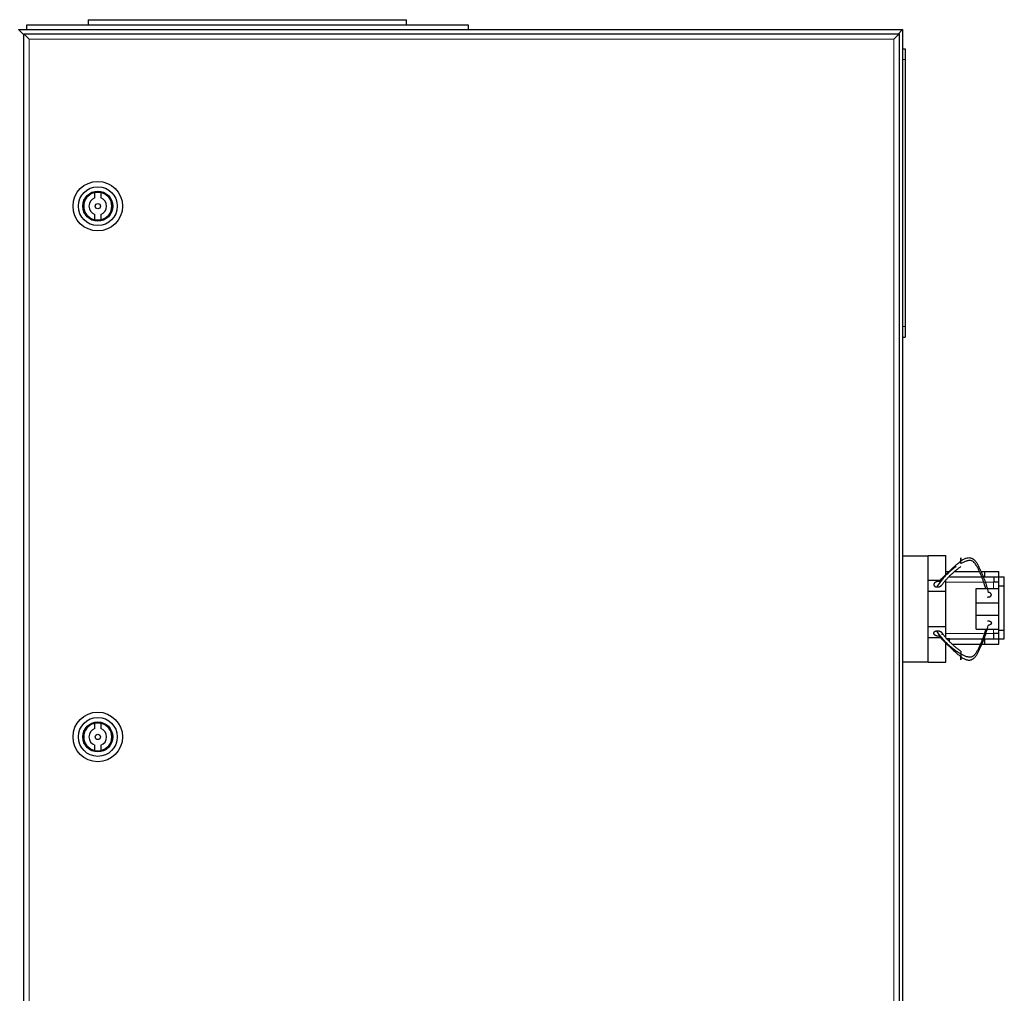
# Model space of a CAD drawing. Header units: inches. Extents: x 0 to 17820, y -10 to 12600.
# Tile 186 of 256: x 5737 to 6294, y 10604 to 11154. Entities that reach past the tile are written whole.
import ezdxf

# ---------------------------------------------------------------- set-up
doc = ezdxf.new("R2010")
doc.units = ezdxf.units.IN
doc.layers.add('1', color=7, linetype='Continuous', true_color=0xffffff)

msp = doc.modelspace()

# ---------------------------------------------------------------- linework, layer by layer
at = {"layer": '1', "color": 2, "linetype": 'Continuous', "lineweight": 25}
for p, q in [((5775.643, 11153.901), (5775.643, 11150.901)), ((5775.643, 11153.901), (5955.643, 11153.901)), ((5955.643, 11150.901), (5955.643, 11153.901)), ((5736.143, 11148.401), (6236.143, 11148.401)), ((5738.943, 11145.601), (5736.143, 11148.401)), ((5740.643, 11150.901), (5740.643, 11148.401)), ((5990.643, 11150.901), (5740.643, 11150.901)), ((5990.643, 11148.401), (5990.643, 11150.901)), ((6236.143, 11148.401), (6233.343, 11145.601)), ((6236.143, 11148.401), (6236.143, 10348.401)), ((5739.143, 10350.901), (5739.143, 11145.901)), ((5739.143, 11145.901), (5742.143, 11142.901)), ((5739.143, 11145.901), (6234.143, 11145.901)), ((6234.143, 11145.901), (6231.143, 11142.901)), ((6234.143, 11145.901), (6234.143, 10350.901)), ((6236.143, 11137.401), (6237.643, 11137.401)), ((6237.643, 11137.401), (6237.643, 11131.401)), ((6237.643, 11131.401), (6237.643, 10980.401)), ((5779.375, 11053.214), (5779.375, 11056.274)), ((5782.712, 11056.274), (5782.712, 11053.214)), ((5779.375, 11040.728), (5779.375, 11043.788)), ((5782.712, 11043.788), (5782.712, 11040.728)), ((6237.643, 10980.401), (6237.643, 10974.401)), ((6236.143, 10974.401), (6237.643, 10974.401)), ((6236.143, 10850.901), (6250.643, 10850.901)), ((6250.643, 10850.901), (6250.643, 10851.101)), ((6250.643, 10851.101), (6260.643, 10851.101)), ((6250.643, 10835.928), (6250.643, 10850.901)), ((6260.643, 10839.689), (6260.643, 10851.101)), ((6260.643, 10841.901), (6262.643, 10841.901)), ((6265.6, 10841.901), (6279.625, 10841.901)), ((6280.389, 10841.901), (6282.643, 10841.901)), ((6282.643, 10838.901), (6282.643, 10841.901)), ((6282.643, 10841.901), (6290.641, 10841.901)), ((6290.641, 10838.899), (6290.641, 10841.901)), ((6250.643, 10837.101), (6258.559, 10837.101)), ((6250.643, 10830.901), (6250.643, 10835.928)), ((6260.643, 10830.901), (6260.643, 10837.101)), ((6262.643, 10838.901), (6282.643, 10838.901)), ((6290.593, 10835.901), (6287.593, 10835.901)), ((6287.643, 10838.901), (6287.643, 10835.901)), ((6290.593, 10833.899), (6290.593, 10838.899)), ((6290.593, 10838.899), (6293.643, 10838.899)), ((6293.643, 10833.899), (6293.643, 10838.899)), ((6250.643, 10810.901), (6250.643, 10830.901)), ((6250.643, 10830.901), (6260.643, 10830.901)), ((6260.643, 10810.901), (6260.643, 10830.901)), ((6277.643, 10832.372), (6290.593, 10832.372)), ((6277.643, 10824.372), (6277.643, 10832.372)), ((6290.593, 10808.903), (6290.593, 10833.899)), ((6290.593, 10833.899), (6293.643, 10833.899)), ((6293.643, 10808.903), (6293.643, 10833.899)), ((6277.643, 10817.372), (6277.643, 10824.372)), ((6277.643, 10824.372), (6290.593, 10824.372)), ((6277.643, 10809.372), (6277.643, 10817.372)), ((6277.643, 10817.372), (6290.593, 10817.372)), ((6250.643, 10805.874), (6250.643, 10810.901)), ((6250.643, 10810.901), (6260.643, 10810.901)), ((6260.643, 10804.701), (6260.643, 10810.901)), ((6277.643, 10809.372), (6290.593, 10809.372)), ((6290.593, 10806.901), (6287.593, 10806.901)), ((6287.643, 10803.901), (6287.643, 10806.901)), ((6290.593, 10803.903), (6290.593, 10808.903)), ((6290.593, 10808.903), (6293.643, 10808.903)), ((6293.643, 10803.903), (6293.643, 10808.903)), ((6250.643, 10790.901), (6250.643, 10805.874)), ((6250.643, 10804.701), (6258.512, 10804.701)), ((6262.643, 10803.901), (6260.643, 10803.901)), ((6260.643, 10790.701), (6260.643, 10802.055)), ((6262.643, 10803.901), (6282.643, 10803.901)), ((6262.643, 10802.453), (6262.643, 10803.901)), ((6282.643, 10800.901), (6282.643, 10803.901)), ((6290.593, 10803.903), (6293.643, 10803.903)), ((6290.641, 10800.901), (6290.641, 10803.903)), ((6264.312, 10800.901), (6280.106, 10800.901)), ((6280.762, 10800.901), (6282.643, 10800.901)), ((6282.643, 10800.901), (6290.641, 10800.901)), ((6236.143, 10790.901), (6250.643, 10790.901)), ((6250.643, 10790.701), (6250.643, 10790.901)), ((6250.643, 10790.701), (6260.643, 10790.701)), ((5779.375, 10753.214), (5779.375, 10756.274)), ((5782.712, 10756.274), (5782.712, 10753.214)), ((5779.375, 10740.728), (5779.375, 10743.788)), ((5782.712, 10743.788), (5782.712, 10740.728))]:
    msp.add_line(p, q, dxfattribs=at)
at = {"layer": '1', "color": 110, "linetype": 'Continuous', "lineweight": 13}
for p, q in [((5738.943, 11145.601), (5738.943, 10351.201)), ((5739.144, 11145.601), (5738.943, 11145.601)), ((6231.143, 11142.901), (5742.143, 11142.901)), ((5742.143, 11142.901), (5742.143, 10353.901)), ((6231.143, 10353.901), (6231.143, 11142.901)), ((6236.143, 11131.401), (6237.643, 11131.401)), ((6236.143, 10980.401), (6237.643, 10980.401)), ((6260.641, 10835.901), (6281.589, 10835.901)), ((6282.498, 10835.901), (6287.593, 10835.901)), ((6287.593, 10832.372), (6287.593, 10835.901)), ((6281.904, 10806.901), (6260.641, 10806.901)), ((6287.593, 10806.901), (6282.873, 10806.901)), ((6287.593, 10806.901), (6287.593, 10809.372))]:
    msp.add_line(p, q, dxfattribs=at)
at = {"layer": '1', "color": 2, "linetype": 'Continuous', "lineweight": 25}
for centre, radius in [((5781.043, 11048.501), 14), ((5781.043, 11048.501), 11), ((5781.043, 11048.501), 8.5), ((5781.043, 11048.501), 8), ((5781.043, 11048.501), 1.5), ((5781.043, 10748.501), 14), ((5781.043, 10748.501), 11), ((5781.043, 10748.501), 8.5), ((5781.043, 10748.501), 8), ((5781.043, 10748.501), 1.5)]:
    msp.add_circle(centre, radius, dxfattribs=at)
for centre, radius, start, end in [((5781.043, 11048.501), 7.95, 102.11798, 257.88202), ((5781.043, 11048.501), 5, 109.49845, 250.50155), ((5781.043, 11048.501), 7.95, 282.11798, 77.88202), ((5781.043, 11048.501), 5, 289.49845, 70.50155), ((5781.043, 10748.501), 7.95, 102.11798, 257.88202), ((5781.043, 10748.501), 5, 109.49845, 250.50155), ((5781.043, 10748.501), 7.95, 282.11798, 77.88202), ((5781.043, 10748.501), 5, 289.49845, 70.50155)]:
    msp.add_arc(centre, radius, start, end, dxfattribs=at)
for points, degree, knots in [([(6256.821, 10836.3), (6257.706, 10837.315), (6259.107, 10838.823), (6261.108, 10840.778), (6262.637, 10842.221), (6264.201, 10843.669), (6265.802, 10845.13), (6267.441, 10846.594), (6268.571, 10847.539), (6269.143, 10847.982)], 3, [0, 0, 0, 0, 0.25, 0.375, 0.5, 0.625, 0.75, 0.875, 1, 1, 1, 1]), ([(6269.143, 10847.982), (6269.634, 10848.336), (6270.648, 10848.993), (6272.04, 10849.573), (6273.209, 10849.806), (6274.123, 10849.843), (6274.911, 10849.659), (6275.501, 10849.404), (6275.906, 10849.165), (6276.275, 10848.893), (6276.728, 10848.495), (6277.441, 10847.728), (6278.275, 10846.493), (6279.124, 10844.934), (6279.889, 10843.343), (6280.615, 10841.737), (6281.538, 10839.577), (6282.612, 10836.855), (6283.69, 10833.545), (6284.258, 10831.32), (6284.503, 10830.21)], 3, [0, 0, 0, 0, 0.0625, 0.125, 0.15625, 0.1875, 0.21875, 0.234375, 0.25, 0.265625, 0.28125, 0.3125, 0.375, 0.4375, 0.5, 0.5625, 0.625, 0.75, 0.875, 1, 1, 1, 1]), ([(6269.143, 10846.464), (6269.143, 10846.597), (6269.143, 10846.871), (6269.143, 10847.218), (6269.143, 10847.583), (6269.143, 10847.952), (6269.143, 10848.255), (6269.143, 10848.493), (6269.143, 10848.665), (6269.143, 10848.828), (6269.143, 10849.027), (6269.143, 10849.228), (6269.143, 10849.345), (6269.143, 10849.44), (6269.143, 10849.523), (6269.143, 10849.61), (6269.143, 10849.639), (6269.143, 10849.645), (6269.143, 10849.631), (6269.143, 10849.581), (6269.143, 10849.536), (6269.143, 10849.473), (6269.143, 10849.397), (6269.143, 10849.226), (6269.143, 10849.002), (6269.143, 10848.752), (6269.143, 10848.468), (6269.143, 10848.158), (6269.143, 10847.982)], 5, [0, 0, 0, 0, 0, 0, 0.1042545, 0.2083296, 0.25, 0.25, 0.25, 0.3128199, 0.375, 0.375, 0.375, 0.4171102, 0.5, 0.5, 0.5, 0.5210512, 0.625, 0.625, 0.625, 0.6251827, 0.7291347, 0.75, 0.75, 0.75, 0.8639149, 1, 1, 1, 1, 1, 1]), ([(6272.23, 10847.892), (6271.709, 10847.741), (6270.625, 10847.321), (6269.649, 10846.773), (6269.143, 10846.464)], 3, [0, 0, 0, 0, 0.4645248, 1, 1, 1, 1]), ([(6283.06, 10832.454), (6282.882, 10833.127), (6282.364, 10834.936), (6281.553, 10837.288), (6280.697, 10839.52), (6280.011, 10841.186), (6279.279, 10842.842), (6278.456, 10844.476), (6277.644, 10845.808), (6276.951, 10846.69), (6276.509, 10847.166), (6276.147, 10847.497), (6275.746, 10847.783), (6275.152, 10848.061), (6274.346, 10848.235), (6273.39, 10848.162), (6272.691, 10848.019), (6272.31, 10847.915), (6272.23, 10847.892)], 3, [0, 0, 0, 0, 0.1042302, 0.2810414, 0.369447, 0.4578526, 0.5462582, 0.6346638, 0.7230694, 0.7672722, 0.7893736, 0.811475, 0.8335764, 0.8556778, 0.8998807, 0.9440835, 0.9882863, 1, 1, 1, 1]), ([(6266.35, 10844.729), (6265.945, 10844.443), (6264.911, 10843.683), (6263.279, 10842.38), (6261.487, 10840.776), (6259.79, 10839.049), (6257.708, 10836.614), (6256.315, 10834.638), (6255.463, 10833.257)], 3, [0, 0, 0, 0, 0.0945788, 0.2454823, 0.3963859, 0.5472894, 0.6981929, 1, 1, 1, 1]), ([(6256.821, 10836.3), (6256.633, 10836.321), (6256.284, 10836.336), (6255.934, 10836.308), (6255.594, 10836.241), (6255.247, 10836.129), (6254.953, 10836.012), (6254.806, 10835.942), (6254.667, 10835.864), (6254.536, 10835.779), (6254.333, 10835.625), (6254.219, 10835.527), (6254.117, 10835.421), (6254.03, 10835.309), (6253.912, 10835.111), (6253.846, 10834.966), (6253.807, 10834.837), (6253.787, 10834.706), (6253.787, 10834.51), (6253.81, 10834.337), (6253.847, 10834.209), (6253.905, 10834.087), (6254.009, 10833.935), (6254.168, 10833.759), (6254.404, 10833.569), (6254.702, 10833.422), (6255.034, 10833.321), (6255.32, 10833.272), (6255.463, 10833.257)], 5, [0, 0, 0, 0, 0, 0, 0.1360851, 0.25, 0.25, 0.25, 0.2708653, 0.3748173, 0.375, 0.375, 0.375, 0.4789488, 0.5, 0.5, 0.5, 0.5828898, 0.625, 0.625, 0.625, 0.6871801, 0.75, 0.75, 0.75, 0.7916704, 0.8957455, 1, 1, 1, 1, 1, 1]), ([(6255.463, 10833.257), (6255.656, 10833.237), (6256.003, 10833.225), (6256.352, 10833.255), (6256.692, 10833.325), (6257.084, 10833.454), (6257.368, 10833.574), (6257.513, 10833.647), (6257.65, 10833.727), (6257.813, 10833.84), (6257.985, 10833.976), (6258.083, 10834.065), (6258.172, 10834.16), (6258.249, 10834.26), (6258.296, 10834.331)], 5, [0, 0, 0, 0, 0, 0, 0.2888057, 0.5141884, 0.5141884, 0.5141884, 0.6297551, 0.7712826, 0.7712826, 0.7712826, 0.843656, 1, 1, 1, 1, 1, 1]), ([(6284.084, 10827.589), (6284.216, 10827.577), (6284.484, 10827.568), (6284.807, 10827.592), (6285.117, 10827.657), (6285.397, 10827.758), (6285.611, 10827.861), (6285.809, 10827.976), (6286.016, 10828.135), (6286.173, 10828.32), (6286.271, 10828.52), (6286.313, 10828.691), (6286.332, 10828.863), (6286.323, 10829.053), (6286.256, 10829.258), (6286.132, 10829.452), (6285.974, 10829.613), (6285.787, 10829.77), (6285.546, 10829.933), (6285.281, 10830.055), (6284.987, 10830.144), (6284.675, 10830.194), (6284.503, 10830.21)], 5, [0, 0, 0, 0, 0, 0, 0.1042545, 0.2083296, 0.25, 0.25, 0.25, 0.3128199, 0.4171102, 0.5, 0.5, 0.5, 0.5210512, 0.6251827, 0.7291347, 0.75, 0.75, 0.75, 0.8639149, 1, 1, 1, 1, 1, 1]), ([(6256.821, 10805.443), (6256.607, 10805.419), (6256.279, 10805.422), (6256.062, 10805.437), (6255.848, 10805.465), (6255.637, 10805.505), (6255.43, 10805.557), (6255.23, 10805.621), (6255.036, 10805.695), (6254.851, 10805.781), (6254.676, 10805.876), (6254.511, 10805.981), (6254.357, 10806.097), (6254.218, 10806.221), (6254.095, 10806.354), (6253.99, 10806.496), (6253.905, 10806.645), (6253.842, 10806.802), (6253.802, 10806.964), (6253.785, 10807.128), (6253.794, 10807.291), (6253.82, 10807.417), (6253.845, 10807.496), (6253.875, 10807.574), (6253.912, 10807.649), (6253.954, 10807.723), (6254.004, 10807.794), (6254.082, 10807.891), (6254.217, 10808.015), (6254.373, 10808.127), (6254.546, 10808.226), (6254.734, 10808.31), (6254.934, 10808.38), (6255.142, 10808.435), (6255.302, 10808.465), (6255.409, 10808.48), (6255.463, 10808.486)], 2, [0, 0, 0, 0.0625, 0.09375, 0.125, 0.15625, 0.1875, 0.21875, 0.25, 0.28125, 0.3125, 0.34375, 0.375, 0.40625, 0.4375, 0.46875, 0.5, 0.53125, 0.5625, 0.59375, 0.625, 0.65625, 0.6741071, 0.6875, 0.7053571, 0.71875, 0.7366071, 0.75, 0.78125, 0.8125, 0.84375, 0.875, 0.90625, 0.9375, 0.96875, 0.984375, 1, 1, 1]), ([(6255.463, 10808.486), (6255.675, 10808.509), (6256.003, 10808.503), (6256.219, 10808.486), (6256.433, 10808.457), (6256.644, 10808.416), (6256.85, 10808.363), (6257.05, 10808.299), (6257.243, 10808.224), (6257.428, 10808.138), (6257.603, 10808.043), (6257.768, 10807.937), (6257.921, 10807.822), (6258.061, 10807.697), (6258.185, 10807.565), (6258.293, 10807.424), (6258.382, 10807.275), (6258.45, 10807.12), (6258.484, 10806.995), (6258.499, 10806.914), (6258.508, 10806.833), (6258.51, 10806.751), (6258.506, 10806.67), (6258.494, 10806.589), (6258.476, 10806.508), (6258.451, 10806.429), (6258.42, 10806.351), (6258.382, 10806.276), (6258.338, 10806.202), (6258.287, 10806.131), (6258.262, 10806.101)], 2, [0, 0, 0, 0.0833351, 0.1250026, 0.1666701, 0.2083377, 0.2500052, 0.2916727, 0.3333403, 0.3750078, 0.4166753, 0.4583429, 0.5000104, 0.541678, 0.5833455, 0.625013, 0.6666806, 0.7083481, 0.7500156, 0.7738256, 0.7916832, 0.8154932, 0.8333507, 0.8571607, 0.8750182, 0.8988282, 0.9166858, 0.9404958, 0.9583533, 0.9821633, 1, 1, 1]), ([(6269.143, 10795.279), (6268.414, 10795.655), (6267.06, 10796.492), (6265.143, 10797.876), (6263.279, 10799.364), (6261.487, 10800.968), (6259.79, 10802.694), (6257.708, 10805.129), (6256.315, 10807.105), (6255.463, 10808.486)], 3, [0, 0, 0, 0, 0.125, 0.25, 0.375, 0.5, 0.625, 0.75, 1, 1, 1, 1]), ([(6269.143, 10793.761), (6269.634, 10793.408), (6270.648, 10792.751), (6272.04, 10792.17), (6273.209, 10791.937), (6274.123, 10791.901), (6274.911, 10792.084), (6275.501, 10792.339), (6275.906, 10792.579), (6276.275, 10792.851), (6276.728, 10793.249), (6277.441, 10794.016), (6278.275, 10795.25), (6279.124, 10796.81), (6279.889, 10798.401), (6280.615, 10800.006), (6281.538, 10802.166), (6282.612, 10804.889), (6283.69, 10808.198), (6284.258, 10810.423), (6284.503, 10811.534)], 3, [0, 0, 0, 0, 0.0625, 0.125, 0.15625, 0.1875, 0.21875, 0.234375, 0.25, 0.265625, 0.28125, 0.3125, 0.375, 0.4375, 0.5, 0.5625, 0.625, 0.75, 0.875, 1, 1, 1, 1]), ([(6283.06, 10809.289), (6282.882, 10808.616), (6282.364, 10806.807), (6281.553, 10804.455), (6280.697, 10802.223), (6280.011, 10800.558), (6279.279, 10798.902), (6278.456, 10797.267), (6277.644, 10795.935), (6276.951, 10795.054), (6276.509, 10794.577), (6276.147, 10794.247), (6275.746, 10793.961), (6275.152, 10793.682), (6274.346, 10793.509), (6273.39, 10793.582), (6272.691, 10793.724), (6272.31, 10793.829), (6272.23, 10793.852)], 3, [0, 0, 0, 0, 0.1042302, 0.2810414, 0.369447, 0.4578526, 0.5462582, 0.6346638, 0.7230694, 0.7672722, 0.7893736, 0.811475, 0.8335764, 0.8556778, 0.8998807, 0.9440835, 0.9882863, 1, 1, 1, 1]), ([(6256.821, 10805.444), (6257.706, 10804.429), (6259.107, 10802.921), (6261.108, 10800.965), (6262.637, 10799.523), (6264.201, 10798.074), (6265.802, 10796.613), (6267.441, 10795.149), (6268.571, 10794.205), (6269.143, 10793.761)], 3, [0, 0, 0, 0, 0.25, 0.375, 0.5, 0.625, 0.75, 0.875, 1, 1, 1, 1]), ([(6269.143, 10796.931), (6269.143, 10796.931), (6269.143, 10796.927), (6269.143, 10796.891), (6269.143, 10796.818), (6269.143, 10796.716), (6269.143, 10796.53), (6269.143, 10796.282), (6269.143, 10796.039), (6269.143, 10795.762), (6269.143, 10795.458), (6269.143, 10795.279)], 5, [0, 0, 0, 0, 0, 0, 0.0484454, 0.2897029, 0.4200499, 0.4200499, 0.4200499, 0.6742577, 1, 1, 1, 1, 1, 1]), ([(6269.143, 10795.279), (6269.143, 10795.146), (6269.143, 10794.872), (6269.143, 10794.525), (6269.143, 10794.16), (6269.143, 10793.791), (6269.143, 10793.488), (6269.143, 10793.191), (6269.143, 10792.849), (6269.143, 10792.552), (6269.143, 10792.339), (6269.143, 10792.22), (6269.143, 10792.133), (6269.143, 10792.08), (6269.143, 10792.106), (6269.143, 10792.206), (6269.143, 10792.347), (6269.143, 10792.518), (6269.143, 10792.741), (6269.143, 10792.991), (6269.143, 10793.275), (6269.143, 10793.586), (6269.143, 10793.761)], 5, [0, 0, 0, 0, 0, 0, 0.1042545, 0.2083296, 0.25, 0.25, 0.25, 0.3128199, 0.4171102, 0.5, 0.5, 0.5, 0.5210512, 0.6251827, 0.7291347, 0.75, 0.75, 0.75, 0.8639149, 1, 1, 1, 1, 1, 1]), ([(6272.23, 10793.852), (6271.709, 10794.002), (6270.625, 10794.423), (6269.649, 10794.971), (6269.143, 10795.279)], 3, [0, 0, 0, 0, 0.4645248, 1, 1, 1, 1])]:
    msp.add_open_spline(points, degree=degree, knots=knots, dxfattribs=at)
for points, degree in [([(6258.249, 10834.265), (6262.818, 10840.428), (6269.143, 10844.813)], 2), ([(6282.643, 10838.901), (6290.593, 10838.901)], 1), ([(6284.084, 10814.154), (6284.482, 10814.191), (6285.278, 10814.052), (6285.897, 10813.732), (6286.282, 10813.261), (6286.354, 10812.746), (6286.112, 10812.239), (6285.608, 10811.832), (6284.897, 10811.568), (6284.503, 10811.533)], 2), ([(6269.143, 10796.93), (6262.818, 10801.315), (6258.249, 10807.479)], 2), ([(6282.643, 10803.901), (6290.593, 10803.901)], 1)]:
    msp.add_open_spline(points, degree=degree, dxfattribs=at)

doc.saveas('drawing.dxf')
